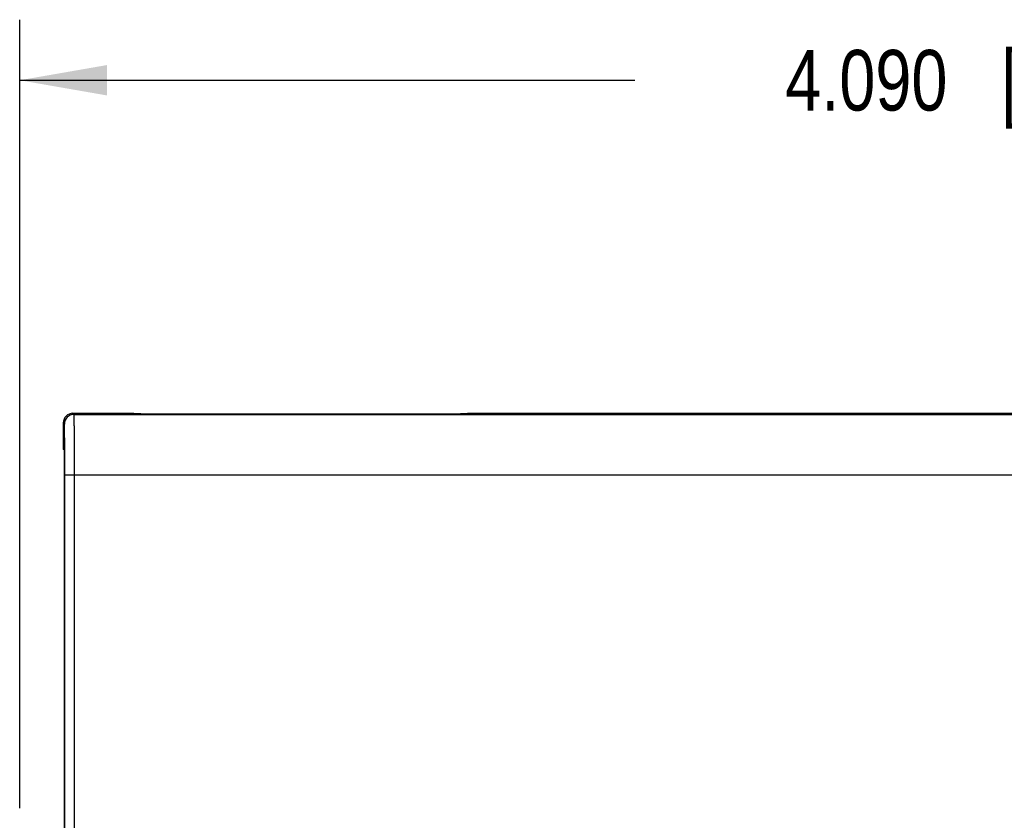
# Model space of a CAD drawing. Header units: inches. Extents: x 0 to 22, y 0 to 17.
# Tile 34 of 61: x 8.7 to 10.8, y 10.2 to 11.8. Entities that reach past the tile are written whole.
import ezdxf

# ---------------------------------------------------------------- set-up
doc = ezdxf.new("R2010")
doc.units = ezdxf.units.IN
doc.header["$LTSCALE"] = 1.21
doc.header["$MEASUREMENT"] = 0
doc.layers.get('0').update_dxf_attribs({"linetype": 'CONTINUOUS'})
doc.layers.add('DIMENSIONS', color=7, linetype='CONTINUOUS')
doc.styles.get("Standard").update_dxf_attribs({"font": 'txt', "width": 0.8})
doc.dimstyles.new('DIMSTYLE_1', dxfattribs={"dimtxt": 0.125, "dimasz": 0.18, "dimexe": 0.18, "dimexo": 0.0625, "dimgap": 0.09, "dimtad": 0, "dimtih": 1, "dimtoh": 1, "dimdec": 3, "dimzin": 4, "dimdsep": 46, "dimtxsty": 'STANDARD', "dimblk": '_FILLED', "dimblk1": '_FILLED', "dimblk2": '_FILLED', "dimcen": 0.09, "dimadec": 0, "dimazin": 0, "dimtp": 0.01, "dimtm": 0.01, "dimtfac": 1, "dimtdec": 3, "dimtofl": 0, "dimtmove": 0, "dimatfit": 3, "dimldrblk": '_FILLED', "dimfxl": 1, "dimtolj": 1, "dimtzin": 4, "dimarcsym": 0})

# ---------------------------------------------------------------- blocks, each defined once
blk = doc.blocks.new('_FILLED')
at = {"color": 0, "linetype": 'BYBLOCK'}
blk.add_solid([(0, 0), (-1, 0.174), (-1, -0.174)], dxfattribs=at)
blk = doc.blocks.new('*D1')
at = {"layer": 'DIMENSIONS', "color": 2, "linetype": 'CONTINUOUS'}
for p, q in [((8.7232, 10.2182), (8.7232, 11.8452)), ((12.8132, 11.0933), (12.8132, 11.8452)), ((8.7232, 11.7202), (9.9932, 11.7202)), ((12.8132, 11.7202), (11.5432, 11.7202))]:
    blk.add_line(p, q, dxfattribs=at)
at = {"layer": 'DIMENSIONS', "color": 2, "linetype": 'CONTINUOUS', "xscale": 0.18, "yscale": 0.18, "zscale": 0.18, "rotation": 180}
blk.add_blockref('_FILLED', (8.7232, 11.7202), dxfattribs=at)
at = {"layer": 'DIMENSIONS', "color": 2, "linetype": 'CONTINUOUS', "xscale": 0.18, "yscale": 0.18, "zscale": 0.18}
blk.add_blockref('_FILLED', (12.8132, 11.7202), dxfattribs=at)
at = {"layer": 'DIMENSIONS', "color": 2, "linetype": 'CONTINUOUS', "insert": (10.7682, 11.7827), "char_height": 0.125, "width": 1.425, "attachment_point": 2, "line_spacing_factor": 0.9}
blk.add_mtext('4.090{\\Ftxt.shx;\\W1.000000;\\H0.125000; }[103.89]', dxfattribs=at)

msp = doc.modelspace()

# ---------------------------------------------------------------- linework, layer by layer
at = {"color": 9, "linetype": 'CONTINUOUS'}
for p, q in [((8.8354, 11.0308), (8.8332, 11.033)), ((8.8354, 11.0308), (10.8055, 11.0308)), ((8.8154, 11.0108), (8.8132, 11.013)), ((8.8163, 6.0942), (8.8163, 10.9058)), ((8.8163, 10.9058), (11.3129, 10.9058)), ((8.8363, 6.0942), (8.8363, 10.9058))]:
    msp.add_line(p, q, dxfattribs=at)
at = {"color": 7, "linetype": 'CONTINUOUS'}
for p, q in [((8.8332, 11.033), (8.9582, 11.033)), ((8.9592, 11.032), (8.9582, 11.033)), ((8.9592, 11.032), (8.9592, 11.032)), ((9.5222, 11.0309), (9.0842, 11.0309)), ((9.6482, 11.033), (9.6472, 11.032)), ((9.6472, 11.032), (9.6472, 11.032)), ((9.6482, 11.033), (12.3932, 11.033)), ((8.8132, 11.013), (8.8132, 10.9591)), ((8.8154, 10.9569), (8.8132, 10.9591)), ((8.8158, 6.0911), (8.8158, 10.9089))]:
    msp.add_line(p, q, dxfattribs=at)
at = {"color": 9, "linetype": 'CONTINUOUS'}
msp.add_arc((8.8354, 11.0108), 0.02, 90.0052, 179.9948, dxfattribs=at)
at = {"color": 7, "linetype": 'CONTINUOUS'}
for centre, start, end in [((9.0668, 11.201), 237.1199, 237.5048), ((9.0668, 11.201), 237.5048, 237.7065), ((9.5396, 11.201), 302.2935, 302.4952), ((9.5396, 11.201), 302.4952, 302.8801)]:
    msp.add_arc(centre, 0.2001, start, end, dxfattribs=at)
for centre, major_axis, ratio, start_param, end_param in [((8.8332, 11.013), (0.0141, -0.0141), 0.999924, 2.356233, 3.926953), ((8.8154, 10.9089), (0, 0.048), 0.008727, -1.570796, -0.008727)]:
    msp.add_ellipse(centre, major_axis=major_axis, ratio=ratio, start_param=start_param, end_param=end_param, dxfattribs=at)
at = {"color": 9, "linetype": 'CONTINUOUS'}
for points, knots in [([(8.8363, 10.9058), (8.8363, 10.9098), (8.8363, 10.9179), (8.8363, 10.9299), (8.8363, 10.9417), (8.8363, 10.9532), (8.8362, 10.9642), (8.8362, 10.9747), (8.8361, 10.983), (8.8361, 10.9893), (8.8361, 10.9937), (8.836, 10.9979), (8.836, 11.0019), (8.836, 11.0057), (8.8359, 11.0092), (8.8359, 11.0125), (8.8359, 11.0156), (8.8358, 11.0183), (8.8358, 11.0208), (8.8357, 11.0228), (8.8357, 11.0242), (8.8357, 11.0251), (8.8357, 11.026), (8.8356, 11.0268), (8.8356, 11.0275), (8.8356, 11.0282), (8.8356, 11.0287), (8.8356, 11.0292), (8.8355, 11.0296), (8.8355, 11.0299), (8.8355, 11.0301), (8.8355, 11.0302), (8.8355, 11.0303), (8.8355, 11.0305), (8.8355, 11.0306), (8.8355, 11.0306), (8.8354, 11.0307), (8.8354, 11.0307), (8.8354, 11.0307), (8.8354, 11.0308), (8.8354, 11.0308), (8.8354, 11.0308)], [0, 0, 0, 0, 0.097468, 0.194008, 0.2887, 0.380642, 0.468959, 0.55281, 0.631396, 0.668479, 0.703969, 0.737782, 0.769838, 0.800059, 0.828375, 0.854718, 0.879024, 0.901237, 0.921303, 0.939174, 0.947274, 0.954809, 0.961776, 0.96817, 0.973988, 0.979226, 0.983881, 0.98795, 0.991432, 0.992951, 0.994324, 0.995548, 0.996625, 0.997554, 0.998335, 0.998969, 0.999455, 0.999644, 0.999797, 0.999915, 1, 1, 1, 1]), ([(8.8163, 10.9058), (8.8163, 10.9092), (8.8163, 10.916), (8.8163, 10.9261), (8.8163, 10.936), (8.8163, 10.9456), (8.8162, 10.9549), (8.8162, 10.9636), (8.8161, 10.9706), (8.8161, 10.9759), (8.8161, 10.9796), (8.816, 10.9832), (8.816, 10.9865), (8.816, 10.9897), (8.8159, 10.9927), (8.8159, 10.9954), (8.8159, 10.998), (8.8158, 11.0003), (8.8158, 11.0024), (8.8157, 11.004), (8.8157, 11.0052), (8.8157, 11.006), (8.8157, 11.0067), (8.8156, 11.0074), (8.8156, 11.008), (8.8156, 11.0086), (8.8156, 11.0091), (8.8156, 11.0095), (8.8155, 11.0098), (8.8155, 11.01), (8.8155, 11.0102), (8.8155, 11.0103), (8.8155, 11.0104), (8.8155, 11.0105), (8.8155, 11.0106), (8.8155, 11.0107), (8.8154, 11.0107), (8.8154, 11.0107), (8.8154, 11.0107), (8.8154, 11.0108), (8.8154, 11.0108), (8.8154, 11.0108)], [0, 0, 0, 0, 0.097464, 0.194, 0.288687, 0.380625, 0.468933, 0.552783, 0.631368, 0.668446, 0.703934, 0.737749, 0.769806, 0.800023, 0.828332, 0.854671, 0.878981, 0.9012, 0.921269, 0.939139, 0.947238, 0.954774, 0.961742, 0.968138, 0.973958, 0.979197, 0.983851, 0.987917, 0.991394, 0.992912, 0.994282, 0.995504, 0.996579, 0.997507, 0.998292, 0.998933, 0.999431, 0.999626, 0.999785, 0.999909, 1, 1, 1, 1])]:
    msp.add_open_spline(points, degree=3, knots=knots, dxfattribs=at)
at = {"color": 7, "linetype": 'CONTINUOUS'}
for points, knots in [([(9.0842, 11.0309), (9.0801, 11.0309), (9.072, 11.031), (9.0601, 11.031), (9.0483, 11.031), (9.0369, 11.031), (9.0259, 11.0311), (9.0155, 11.0311), (9.0057, 11.0312), (8.998, 11.0312), (8.9922, 11.0313), (8.9882, 11.0313), (8.9845, 11.0314), (8.9809, 11.0314), (8.9776, 11.0315), (8.9746, 11.0315), (8.9718, 11.0316), (8.9693, 11.0316), (8.9673, 11.0317), (8.9659, 11.0317), (8.965, 11.0317), (8.9641, 11.0317), (8.9633, 11.0318), (8.9626, 11.0318), (8.9619, 11.0318), (8.9613, 11.0318), (8.9608, 11.0319), (8.9604, 11.0319), (8.9601, 11.0319), (8.9599, 11.0319), (8.9598, 11.0319), (8.9596, 11.0319), (8.9595, 11.032), (8.9594, 11.032), (8.9593, 11.032), (8.9593, 11.032), (8.9592, 11.032), (8.9592, 11.032), (8.9592, 11.032), (8.9592, 11.032), (8.9592, 11.032)], [0, 0, 0, 0, 0.097138, 0.193359, 0.287761, 0.379431, 0.467509, 0.551173, 0.629606, 0.702081, 0.735881, 0.767948, 0.798197, 0.826548, 0.852935, 0.877306, 0.899606, 0.919783, 0.937784, 0.945951, 0.953555, 0.960591, 0.967058, 0.972954, 0.978278, 0.983026, 0.987198, 0.99079, 0.992368, 0.9938, 0.995087, 0.996227, 0.997221, 0.998068, 0.998768, 0.999323, 0.999545, 0.999732, 0.999883, 1, 1, 1, 1]), ([(9.6472, 11.032), (9.6472, 11.032), (9.6472, 11.032), (9.6472, 11.032), (9.6472, 11.032), (9.6471, 11.032), (9.6471, 11.032), (9.647, 11.032), (9.6469, 11.032), (9.6467, 11.0319), (9.6466, 11.0319), (9.6464, 11.0319), (9.6463, 11.0319), (9.646, 11.0319), (9.6456, 11.0319), (9.6451, 11.0318), (9.6445, 11.0318), (9.6438, 11.0318), (9.6431, 11.0318), (9.6423, 11.0317), (9.6414, 11.0317), (9.6404, 11.0317), (9.639, 11.0317), (9.6371, 11.0316), (9.6346, 11.0316), (9.6318, 11.0315), (9.6288, 11.0315), (9.6255, 11.0314), (9.6219, 11.0314), (9.6181, 11.0313), (9.6141, 11.0313), (9.6084, 11.0312), (9.6007, 11.0312), (9.5909, 11.0311), (9.5805, 11.0311), (9.5695, 11.031), (9.5581, 11.031), (9.5463, 11.031), (9.5343, 11.031), (9.5263, 11.0309), (9.5222, 11.0309)], [0, 0, 0, 0, 0.000117, 0.000268, 0.000455, 0.000677, 0.001231, 0.001932, 0.002779, 0.003773, 0.004913, 0.006199, 0.007632, 0.00921, 0.012802, 0.016973, 0.021721, 0.027045, 0.032941, 0.039409, 0.046445, 0.054049, 0.062217, 0.080218, 0.100395, 0.122695, 0.147065, 0.173453, 0.201804, 0.232053, 0.26412, 0.297919, 0.370394, 0.448827, 0.532492, 0.620569, 0.712239, 0.806641, 0.902862, 1, 1, 1, 1])]:
    msp.add_open_spline(points, degree=3, knots=knots, dxfattribs=at)

# ---------------------------------------------------------------- dimensions: what is measured, and where the dimension line sits
at = {"layer": 'DIMENSIONS', "color": 2, "linetype": 'CONTINUOUS'}
dim = msp.add_linear_dim(base=(8.7232, 11.7202), p1=(12.8132, 11.0933), p2=(8.7232, 10.2182), angle=180, dimstyle='DIMSTYLE_1', dxfattribs=at)
dim.commit()
dim.dimension.update_dxf_attribs({"geometry": '*D1', "text_midpoint": (10.6182, 11.7202), "dimtype": 160})

doc.saveas('drawing.dxf')
